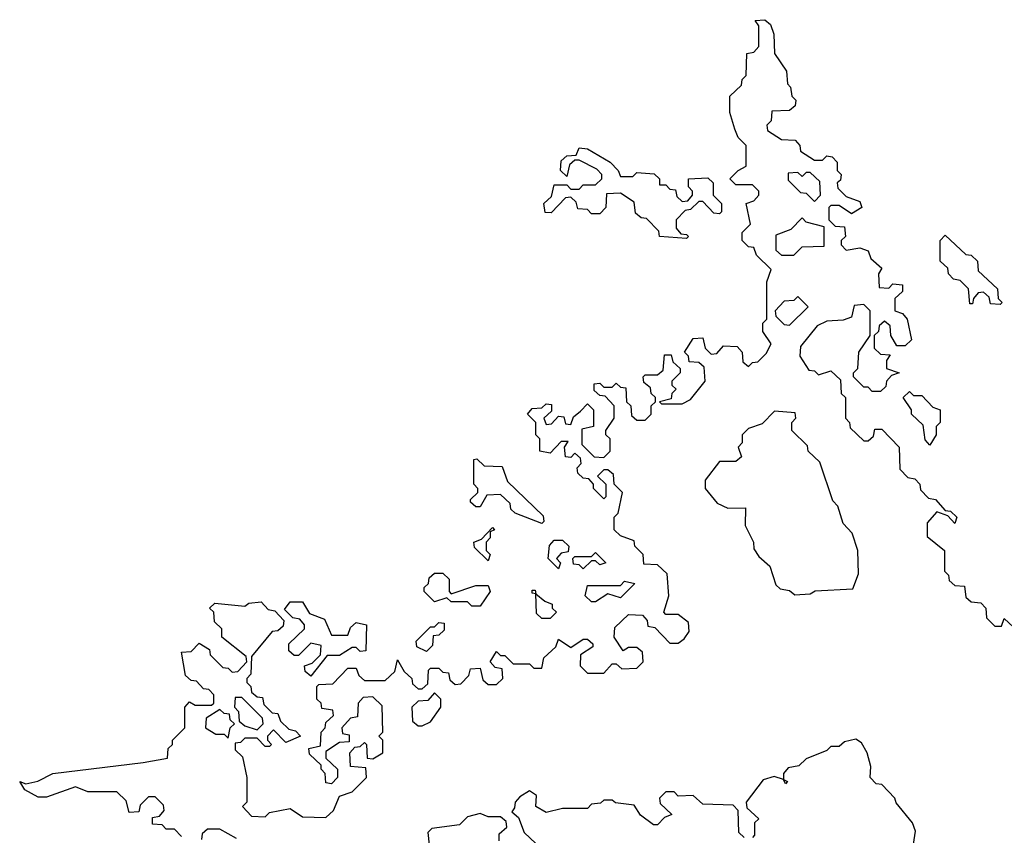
# Model space of a CAD drawing. Extents: x 2737311 to 2867920, y 875798 to 1012690.
# Tile 22 of 79: x 2837040 to 2839425, y 908055 to 910030. Entities that reach past the tile are written whole.
import ezdxf

# ---------------------------------------------------------------- set-up
doc = ezdxf.new("R2010")
doc.units = 0

msp = doc.modelspace()

# ---------------------------------------------------------------- linework, layer by layer
at = {"layer": '0CON20XD'}
for points in [[(2838398.3, 909081.7), (2838415, 909100), (2838430, 909085), (2838430, 909045), (2838401.7, 909038.3), (2838401.7, 909001.7), (2838431.7, 908971.7), (2838455, 908970), (2838470, 908985), (2838470, 909015), (2838460, 909025), (2838460, 909035), (2838480, 909065), (2838480, 909095), (2838458.3, 909118.3), (2838445, 909120), (2838431.7, 909131.7), (2838431.7, 909148.3), (2838445, 909150), (2838455, 909140), (2838475, 909140), (2838485, 909150), (2838495, 909140), (2838508.3, 909138.3), (2838510, 909105), (2838520, 909095), (2838521.7, 909071.7), (2838535, 909060), (2838555, 909060), (2838570, 909075), (2838570, 909095), (2838580, 909105), (2838580, 909115), (2838570, 909125), (2838568.3, 909138.3), (2838551.7, 909151.7), (2838550, 909165), (2838555, 909170), (2838585, 909170), (2838598.3, 909181.7), (2838601.7, 909218.3), (2838618.3, 909218.3), (2838621.7, 909201.7), (2838640, 909185), (2838640, 909175), (2838620, 909155), (2838620, 909145), (2838630, 909135), (2838620, 909125), (2838618.3, 909111.7), (2838590, 909105), (2838595, 909100), (2838645, 909100), (2838665, 909110), (2838700, 909155), (2838698.3, 909188.3), (2838685, 909200), (2838661.7, 909201.7), (2838660, 909215), (2838650, 909225), (2838671.7, 909258.3), (2838695, 909260), (2838700, 909235), (2838715, 909220), (2838728.3, 909221.7), (2838745, 909240), (2838778.3, 909238.3), (2838790, 909225), (2838791.7, 909201.7), (2838805, 909190), (2838815, 909200), (2838828.3, 909201.7), (2838848.3, 909221.7), (2838860, 909245), (2838840, 909275), (2838840, 909295), (2838850, 909305), (2838850, 909395), (2838860, 909425), (2838825, 909460), (2838818.3, 909478.3), (2838805, 909480), (2838790, 909495), (2838790, 909515), (2838810, 909535), (2838800, 909585), (2838818.3, 909591.7), (2838830, 909605), (2838830, 909615), (2838815, 909630), (2838775, 909630), (2838760, 909645), (2838780, 909665), (2838800, 909675), (2838800, 909725), (2838780, 909745), (2838772.5, 909765), (2838760, 909805), (2838760, 909845), (2838788.3, 909871.7), (2838790, 909885), (2838800, 909895), (2838801.7, 909948.3), (2838818.3, 909951.7), (2838830, 909965), (2838830, 910015), (2838821.7, 910028.3), (2838845, 910030), (2838858.3, 910018.3), (2838866.7, 909995), (2838868.3, 909948.3), (2838897.5, 909905), (2838900, 909875), (2838907, 909867), (2838910, 909845), (2838920, 909835), (2838918.3, 909821.7), (2838905, 909810), (2838861.7, 909808.3), (2838860, 909785), (2838850, 909775), (2838851.7, 909761.7), (2838885, 909740), (2838918.3, 909738.3), (2838930, 909725), (2838931.7, 909711.7), (2838965, 909690), (2838985, 909690), (2838995, 909700), (2839008.3, 909698.3), (2839020, 909685), (2839020, 909665), (2839030, 909655), (2839028.3, 909641.7), (2839020, 909635), (2839021.7, 909621.7), (2839041.7, 909601.7), (2839075, 909590), (2839080, 909575), (2839055, 909560), (2839025, 909580), (2839005, 909580), (2839000, 909575), (2839000, 909545), (2839015, 909530), (2839038.3, 909528.3), (2839040, 909505), (2839030, 909495), (2839030, 909485), (2839041.7, 909471.7), (2839075, 909477.5), (2839095, 909470), (2839101.7, 909451.7), (2839128.3, 909428.3), (2839120, 909415), (2839121.7, 909381.7), (2839145, 909380), (2839155, 909390), (2839178.3, 909388.3), (2839178.3, 909371.7), (2839160, 909355), (2839160, 909325), (2839178.3, 909318.3), (2839190, 909305), (2839200, 909255), (2839185, 909240), (2839165, 909240), (2839150, 909265), (2839148.3, 909288.3), (2839135, 909300), (2839121.7, 909288.3), (2839120, 909275), (2839110, 909265), (2839110, 909235), (2839125, 909220), (2839148.3, 909218.3), (2839140, 909205), (2839140, 909185), (2839170, 909175), (2839151.7, 909168.3), (2839140, 909155), (2839138.3, 909141.7), (2839125, 909130), (2839105, 909130), (2839095, 909140), (2839085, 909140), (2839060, 909165), (2839060, 909175), (2839070, 909185), (2839072.5, 909225), (2839100, 909265), (2839100, 909325), (2839085, 909340), (2839061.7, 909338.3), (2839055, 909310), (2839035, 909302.5), (2838995, 909300), (2838971.7, 909288.3), (2838931.7, 909238.3), (2838930, 909215), (2838951.7, 909181.7), (2838965, 909180), (2838975, 909170), (2839005, 909180), (2839028.3, 909158.3), (2839030, 909125), (2839040, 909115), (2839040, 909065), (2839050, 909055), (2839051.7, 909041.7), (2839085, 909010), (2839095, 909010), (2839108.3, 909021.7), (2839111.7, 909038.3), (2839128.3, 909038.3), (2839170, 908995), (2839171.7, 908941.7), (2839191.7, 908921.7), (2839208.3, 908918.3), (2839220, 908905), (2839221.7, 908891.7), (2839241.7, 908871.7), (2839258.3, 908868.3), (2839281.7, 908841.7), (2839295, 908840), (2839310, 908825), (2839305, 908810), (2839288.3, 908828.3), (2839261.7, 908838.3), (2839238.3, 908811.7), (2839238.3, 908778.3), (2839280, 908745), (2839280, 908695), (2839290, 908685), (2839291.7, 908671.7), (2839305, 908660), (2839328.3, 908658.3), (2839331.7, 908631.7), (2839345, 908620), (2839368.3, 908618.3), (2839380, 908605), (2839381.7, 908581.7), (2839401.7, 908561.7), (2839418.3, 908561.7), (2839425, 908580), (2839458.3, 908548.3)], [(2838655, 909500), (2838590, 909505), (2838588.3, 909518.3), (2838558.3, 909548.3), (2838545, 909550), (2838531.7, 909561.7), (2838528.3, 909588.3), (2838495, 909610), (2838461.7, 909608.3), (2838460, 909575), (2838445, 909560), (2838425, 909560), (2838415, 909570), (2838391.7, 909571.7), (2838388.3, 909588.3), (2838375, 909600), (2838361.7, 909598.3), (2838327.5, 909562.5), (2838313, 909563), (2838310, 909585), (2838328.3, 909601.7), (2838335, 909630), (2838365, 909630), (2838375, 909620), (2838395, 909620), (2838405, 909630), (2838435, 909630), (2838450, 909645), (2838450, 909655), (2838438.3, 909668.3), (2838395, 909690), (2838385, 909690), (2838371.7, 909678.3), (2838365, 909650), (2838350, 909665), (2838351.7, 909688.3), (2838365, 909700), (2838388.3, 909701.7), (2838395, 909720), (2838415, 909717.5), (2838470, 909685), (2838490, 909665), (2838495, 909650), (2838525, 909650), (2838535, 909660), (2838577, 909657), (2838590, 909645), (2838590, 909630), (2838605, 909630), (2838615, 909620), (2838628.3, 909618.3), (2838631.7, 909601.7), (2838645, 909590), (2838658.3, 909591.7), (2838670, 909605), (2838670, 909615), (2838660, 909625), (2838660, 909645), (2838707, 909647), (2838720, 909635), (2838720, 909605), (2838740, 909585), (2838740, 909565), (2838735, 909560), (2838721.7, 909561.7), (2838695, 909590), (2838685, 909590), (2838665, 909570), (2838651.7, 909568.3), (2838630, 909545), (2838630, 909525), (2838641.7, 909511.7), (2838655, 909510), (2838660, 909505), (2838655, 909500)], [(2838965, 909590), (2838980, 909605), (2838978.3, 909638.3), (2838955, 909660), (2838945, 909660), (2838935, 909650), (2838925, 909660), (2838901.7, 909658.3), (2838901.7, 909641.7), (2838931.7, 909611.7), (2838945, 909610), (2838965, 909590)], [(2838915, 909460), (2838935, 909480), (2838988.3, 909481.7), (2838988.3, 909528.3), (2838945, 909540), (2838935, 909550), (2838908.3, 909521.7), (2838871.7, 909508.3), (2838871.7, 909471.7), (2838885, 909460), (2838915, 909460)], [(2839415, 909340), (2839391.7, 909341.7), (2839388.3, 909358.3), (2839375, 909370), (2839361.7, 909368.3), (2839350, 909355), (2839348.3, 909341.7), (2839341.7, 909341.7), (2839338.3, 909378.3), (2839318.3, 909398.3), (2839301.7, 909401.7), (2839290, 909415), (2839288.3, 909428.3), (2839270, 909445), (2839270, 909495), (2839281.7, 909508.3), (2839331.7, 909461.7), (2839345, 909460), (2839360, 909445), (2839361.7, 909421.7), (2839408.3, 909378.3), (2839410, 909355), (2839420, 909345), (2839415, 909340)], [(2838905, 909290), (2838950, 909335), (2838925, 909360), (2838915, 909350), (2838891.7, 909348.3), (2838870, 909325), (2838871.7, 909311.7), (2838891.7, 909291.7), (2838905, 909290)], [(2839245, 909000), (2839233, 909013), (2839228.3, 909048.3), (2839200, 909075), (2839200, 909085), (2839180, 909115), (2839195, 909130), (2839205, 909120), (2839225, 909120), (2839251.7, 909091.7), (2839270, 909085), (2839270, 909055), (2839260, 909045), (2839260, 909025), (2839245, 909000)], [(2837431.7, 908051.7), (2837415, 908070), (2837395, 908070), (2837385, 908080), (2837361.7, 908081.7), (2837361.7, 908098.3), (2837378.3, 908101.7), (2837390, 908115), (2837388.3, 908128.3), (2837368.3, 908148.3), (2837351.7, 908148.3), (2837331.7, 908128.3), (2837328.3, 908111.7), (2837305, 908110), (2837298.3, 908138.3), (2837275, 908160), (2837205, 908160), (2837175, 908172.5), (2837105, 908147.5), (2837085, 908147.5), (2837052.5, 908165), (2837040, 908185), (2837055, 908180), (2837083.8, 908186.2), (2837120, 908205), (2837338.8, 908231.2), (2837398.3, 908241.7), (2837400, 908265), (2837410, 908275), (2837410, 908285), (2837440, 908315), (2837440, 908365), (2837451.7, 908378.3), (2837465, 908370), (2837505, 908370), (2837510, 908375), (2837510, 908395), (2837498.3, 908408.3), (2837485, 908410), (2837468.3, 908428.3), (2837455, 908430), (2837441.7, 908441.7), (2837431.7, 908498.3), (2837455, 908500), (2837475, 908520), (2837500, 908505), (2837501.7, 908491.7), (2837531.7, 908461.7), (2837545, 908460), (2837555, 908450), (2837568.3, 908451.7), (2837590, 908475), (2837588.3, 908488.3), (2837530, 908535), (2837530, 908555), (2837511.7, 908571.7), (2837510, 908595), (2837500, 908605), (2837512.5, 908617.5), (2837585, 908610), (2837595, 908617.5), (2837625, 908620), (2837641.7, 908601.7), (2837658.3, 908598.3), (2837680, 908575), (2837678.3, 908561.7), (2837665, 908550), (2837651.7, 908548.3), (2837601.7, 908488.3), (2837600, 908445), (2837590, 908435), (2837590, 908425), (2837600, 908415), (2837601.7, 908401.7), (2837615, 908390), (2837628.3, 908388.3), (2837631.7, 908371.7), (2837651.7, 908351.7), (2837665, 908350), (2837671.7, 908331.7), (2837691.7, 908311.7), (2837708.3, 908308.3), (2837720, 908295), (2837685, 908280), (2837655, 908310), (2837640, 908295), (2837640, 908285), (2837650, 908275), (2837645, 908270), (2837635, 908270), (2837615, 908290), (2837585, 908290), (2837575, 908280), (2837561.7, 908278.3), (2837561.7, 908261.7), (2837580, 908245), (2837590, 908195), (2837590, 908135), (2837580, 908125), (2837601.7, 908101.7), (2837635, 908100), (2837645, 908110), (2837695, 908120), (2837725, 908100), (2837781.7, 908098.3), (2837800, 908115), (2837815, 908150), (2837845, 908160), (2837880, 908195), (2837878.3, 908218.3), (2837841.7, 908221.7), (2837840, 908255), (2837851.7, 908268.3), (2837865, 908270), (2837875, 908280), (2837880, 908275), (2837881.7, 908241.7), (2837895, 908240), (2837920, 908255), (2837920, 908285), (2837910, 908295), (2837920, 908305), (2837918.3, 908368.3), (2837895, 908390), (2837871.7, 908388.3), (2837860, 908375), (2837858.3, 908341.7), (2837841.7, 908338.3), (2837820, 908315), (2837821.7, 908301.7), (2837838.3, 908298.3), (2837838.3, 908281.7), (2837815, 908280), (2837781.7, 908258.3), (2837781.7, 908241.7), (2837810, 908215), (2837810, 908195), (2837795, 908180), (2837781.7, 908181.7), (2837780, 908205), (2837770, 908215), (2837770, 908225), (2837741.7, 908251.7), (2837740, 908265), (2837768.3, 908271.7), (2837770, 908305), (2837780, 908315), (2837781.7, 908328.3), (2837800, 908345), (2837798.3, 908358.3), (2837771.7, 908361.7), (2837770, 908375), (2837760, 908385), (2837760, 908415), (2837765, 908420), (2837798.3, 908421.7), (2837835, 908460), (2837855, 908460), (2837861.7, 908441.7), (2837875, 908430), (2837925, 908430), (2837948.3, 908451.7), (2837955, 908480), (2837971.7, 908451.7), (2837990, 908435), (2837991.7, 908421.7), (2838005, 908410), (2838015, 908410), (2838028.3, 908421.7), (2838030, 908455), (2838035, 908460), (2838055, 908460), (2838065, 908450), (2838078.3, 908448.3), (2838081.7, 908431.7), (2838095, 908420), (2838108.3, 908421.7), (2838128.3, 908441.7), (2838131.7, 908458.3), (2838155, 908460), (2838161.7, 908431.7), (2838175, 908420), (2838195, 908420), (2838210, 908435), (2838208.3, 908458.3), (2838191.7, 908461.7), (2838180, 908475), (2838195, 908500), (2838205, 908490), (2838215, 908490), (2838235, 908470), (2838275, 908470), (2838285, 908460), (2838305, 908460), (2838310, 908485), (2838338.3, 908511.7), (2838345, 908530), (2838375, 908510), (2838405, 908530), (2838415, 908530), (2838428.3, 908518.3), (2838428.3, 908511.7), (2838398.3, 908491.7), (2838397.5, 908465), (2838415, 908447.5), (2838455, 908447.5), (2838475, 908470), (2838485, 908470), (2838498.3, 908458.3), (2838535, 908460), (2838550, 908475), (2838548.3, 908498.3), (2838535, 908510), (2838515, 908510), (2838501.7, 908501.7), (2838480, 908535), (2838481.7, 908558.3), (2838515, 908590), (2838548.3, 908588.3), (2838560, 908575), (2838561.7, 908561.7), (2838578.3, 908558.3), (2838615, 908520), (2838635, 908520), (2838649.3, 908530.7), (2838661.7, 908548.3), (2838660, 908570), (2838635, 908590), (2838605, 908590), (2838600, 908595), (2838612.5, 908635), (2838608.3, 908688.3), (2838585, 908710), (2838551.7, 908711.7), (2838550, 908735), (2838530, 908755), (2838528.3, 908768.3), (2838495, 908780), (2838480, 908795), (2838480, 908825), (2838490, 908835), (2838500, 908885), (2838480, 908905), (2838478.3, 908928.3), (2838465, 908940), (2838455, 908940), (2838440, 908925), (2838460, 908905), (2838460, 908875), (2838455, 908870), (2838430, 908895), (2838430, 908905), (2838418.3, 908918.3), (2838405, 908920), (2838391.7, 908931.7), (2838390, 908945), (2838400, 908955), (2838398.3, 908968.3), (2838385, 908980), (2838375, 908970), (2838361.7, 908971.7), (2838360, 908995), (2838368.3, 909008.3), (2838351.7, 909008.3), (2838325, 908980), (2838300, 908985), (2838300, 909015), (2838290, 909025), (2838290, 909055), (2838270, 909075), (2838281.7, 909088.3), (2838305, 909090), (2838315, 909100), (2838328.3, 909098.3), (2838328.3, 909081.7), (2838310, 909065), (2838315, 909050), (2838328.3, 909051.7), (2838345, 909070), (2838358.3, 909068.3), (2838361.7, 909051.7), (2838375, 909050), (2838381.7, 909068.3), (2838398.3, 909081.7)], [(2838917.5, 908637.5), (2838955, 908640), (2838967, 908647), (2839058.3, 908651.7), (2839071.7, 908688.3), (2839070, 908745), (2839056.7, 908786.7), (2839035, 908810), (2839021.7, 908851.7), (2839010, 908865), (2838978.3, 908958.3), (2838950, 908985), (2838948.3, 908998.3), (2838910, 909035), (2838910, 909055), (2838920, 909065), (2838918.3, 909078.3), (2838868.3, 909081.7), (2838838.3, 909051.7), (2838805, 909040), (2838790, 909025), (2838790, 909005), (2838780, 908995), (2838788.3, 908971.7), (2838775, 908960), (2838735, 908960), (2838700, 908915), (2838700, 908895), (2838729.3, 908859.3), (2838755, 908847.5), (2838798.3, 908848.3), (2838797.5, 908805), (2838817.5, 908765), (2838818.3, 908748.3), (2838830, 908730), (2838857, 908707), (2838871.7, 908661.7), (2838881.7, 908651.7), (2838905, 908647.5), (2838917.5, 908637.5)], [(2838305, 908810), (2838240, 908835), (2838230, 908845), (2838228.3, 908858.3), (2838205, 908880), (2838171.7, 908878.3), (2838155, 908850), (2838145, 908850), (2838131.7, 908861.7), (2838131.7, 908868.3), (2838150, 908885), (2838150, 908895), (2838140, 908905), (2838140, 908965), (2838147, 908967), (2838165, 908950), (2838208.3, 908948.3), (2838221.7, 908911.7), (2838308.3, 908828.3), (2838310, 908815), (2838305, 908810)], [(2838175, 908720), (2838141.7, 908751.7), (2838140, 908765), (2838158.3, 908771.7), (2838185, 908800), (2838190, 908795), (2838180, 908790), (2838180, 908775), (2838170, 908765), (2838170, 908745), (2838180, 908735), (2838175, 908720)], [(2838345, 908700), (2838320, 908725), (2838323, 908757), (2838335, 908770), (2838355, 908770), (2838370, 908755), (2838368.3, 908741.7), (2838351.7, 908738.3), (2838340, 908725), (2838350, 908715), (2838345, 908700)], [(2838405, 908700), (2838395, 908710), (2838381.7, 908711.7), (2838380, 908725), (2838385, 908730), (2838425, 908730), (2838435, 908740), (2838460, 908715), (2838445, 908710), (2838435, 908720), (2838425, 908720), (2838405, 908700)], [(2838155, 908610), (2838135, 908610), (2838125, 908620), (2838085, 908620), (2838075, 908630), (2838045, 908620), (2838020, 908645), (2838020, 908655), (2838030, 908665), (2838031.7, 908678.3), (2838045, 908690), (2838065, 908690), (2838080, 908675), (2838080, 908645), (2838085, 908640), (2838145, 908660), (2838175, 908660), (2838180, 908645), (2838155, 908610)], [(2838435, 908620), (2838425, 908620), (2838410, 908635), (2838415, 908660), (2838495, 908660), (2838505, 908670), (2838530, 908665), (2838495, 908630), (2838465, 908640), (2838435, 908620)], [(2838325, 908580), (2838305, 908580), (2838291.7, 908591.7), (2838290, 908640), (2838281.7, 908641.7), (2838281.7, 908648.3), (2838288.3, 908648.3), (2838290, 908640), (2838311.7, 908621.7), (2838330, 908615), (2838330, 908605), (2838340, 908595), (2838325, 908580)], [(2837745, 908440), (2837731.7, 908451.7), (2837730, 908465), (2837748.3, 908471.7), (2837768.3, 908491.7), (2837770, 908515), (2837745, 908520), (2837715, 908490), (2837705, 908490), (2837691.7, 908501.7), (2837691.7, 908518.3), (2837730, 908555), (2837730, 908565), (2837718.3, 908578.3), (2837701.7, 908581.7), (2837681.7, 908601.7), (2837695, 908620), (2837725, 908620), (2837741.7, 908591.7), (2837778.3, 908578.3), (2837795, 908540), (2837835, 908540), (2837841.7, 908558.3), (2837855, 908570), (2837880, 908565), (2837878.3, 908501.7), (2837865, 908500), (2837855, 908510), (2837845, 908510), (2837815, 908490), (2837785, 908490), (2837745, 908440)], [(2838025, 908500), (2838001.7, 908511.7), (2838000, 908525), (2838035, 908560), (2838045, 908560), (2838055, 908570), (2838068.3, 908568.3), (2838068.3, 908551.7), (2838055, 908540), (2838041.7, 908538.3), (2838040, 908515), (2838025, 908500)], [(2838015, 908320), (2838035, 908330), (2838060, 908365), (2838060, 908385), (2838045, 908400), (2838028.3, 908381.7), (2838005, 908380), (2837990, 908365), (2837991.7, 908331.7), (2838005, 908320), (2838015, 908320)], [(2837615, 908310), (2837630, 908325), (2837628.3, 908338.3), (2837578.3, 908388.3), (2837561.7, 908388.3), (2837560, 908365), (2837570, 908355), (2837571.7, 908331.7), (2837585, 908320), (2837615, 908310)], [(2837545, 908290), (2837550, 908315), (2837560, 908325), (2837550, 908335), (2837548.3, 908348.3), (2837535, 908350), (2837525, 908360), (2837491.7, 908338.3), (2837490, 908315), (2837515, 908300), (2837535, 908300), (2837545, 908290)], [(2839203, 908017), (2839210, 908065), (2839202.5, 908085), (2839163.3, 908133.3), (2839160, 908145), (2839128.3, 908178.3), (2839115, 908180), (2839100, 908195), (2839101.7, 908221.7), (2839092.5, 908255), (2839079.3, 908279.3), (2839065, 908287.5), (2839038.3, 908281.7), (2839025, 908270), (2839005, 908270), (2838995, 908260), (2838945, 908240), (2838927, 908223), (2838901.7, 908218.3), (2838890, 908205), (2838890, 908190), (2838900, 908185), (2838895, 908180), (2838890, 908190), (2838867.5, 908197.5), (2838840.7, 908189.3), (2838800, 908135), (2838801.7, 908121.7), (2838830, 908095), (2838820, 908085), (2838820, 908055), (2838815, 908050)], [(2838795, 908050), (2838781.7, 908061.7), (2838780, 908115), (2838768.3, 908128.3), (2838695, 908130), (2838671.7, 908151.7), (2838635, 908150), (2838625, 908160), (2838605, 908160), (2838590, 908145), (2838591.7, 908131.7), (2838620, 908105), (2838601.7, 908098.3), (2838585, 908080), (2838575, 908080), (2838543.6, 908103.6), (2838528.3, 908128.3), (2838483.6, 908133.6), (2838475, 908140), (2838455, 908140), (2838447, 908133), (2838425, 908130), (2838415, 908120), (2838355, 908120), (2838315, 908110), (2838290, 908125), (2838291.7, 908151.7), (2838275, 908162.5), (2838251.7, 908148.3), (2838240, 908135), (2838238.3, 908121.7), (2838231.7, 908111.7), (2838248.3, 908098.3), (2838261.7, 908061.7), (2838290, 908035)], [(2838201.7, 908041.7), (2838201.7, 908058.3), (2838220, 908075), (2838218.3, 908088.3), (2838205, 908100), (2838175, 908100), (2838155, 908107.5), (2838125, 908100), (2838105, 908080), (2838038.3, 908071.7), (2838028.3, 908061.7), (2838031.7, 908031.7)], [(2837565, 908047.5), (2837525, 908070), (2837495, 908070), (2837481.7, 908058.3), (2837480, 908045)]]:
    msp.add_lwpolyline(points, dxfattribs=at)

doc.saveas('drawing.dxf')
